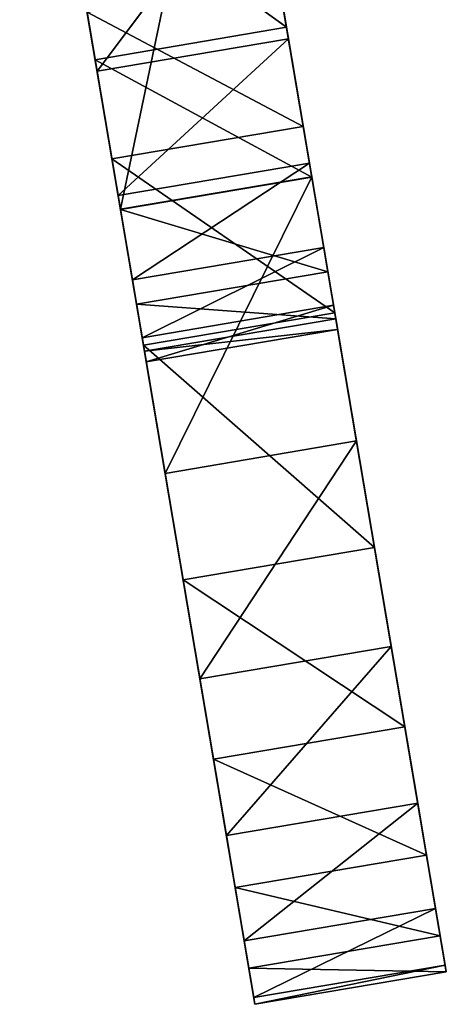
# Model space of a CAD drawing. Extents: x 47 to 276, y 1497 to 1772.
# Tile 29 of 61: x 170 to 184, y 1544 to 1576. Entities that reach past the tile are written whole.
import ezdxf

# ---------------------------------------------------------------- set-up
doc = ezdxf.new("R2010")
doc.units = 0
doc.header["$LTSCALE"] = 25.4
doc.layers.get('0').update_dxf_attribs({"color": 13, "linetype": 'CONTINUOUS'})

# ---------------------------------------------------------------- blocks, each defined once
blk = doc.blocks.new('IKA-A-4171_STL')
at = {"color": 33}
for p, q in [((173.013, 1527.871, 73.821), (172.214, 1534.909, 78.547)), ((172.214, 1534.909, 78.547), (179.176, 1527.871, 74.863)), ((172.214, 1534.909, 78.547), (179.176, 1527.871, 74.863)), ((173.013, 1527.871, 73.821), (172.214, 1534.909, 78.547)), ((178.376, 1534.909, 79.589), (179.176, 1527.871, 74.863)), ((178.376, 1534.909, 79.589), (179.176, 1527.871, 74.863)), ((171.844, 1534.734, 80.732), (173.013, 1527.871, 73.821)), ((171.844, 1534.734, 80.732), (173.013, 1527.871, 73.821)), ((178.006, 1534.734, 81.775), (179.176, 1527.871, 74.863)), ((178.006, 1534.734, 81.775), (179.176, 1527.871, 74.863)), ((171.844, 1526.334, 80.732), (173.013, 1527.871, 73.821)), ((171.844, 1526.334, 80.732), (173.013, 1527.871, 73.821)), ((174.029, 1515.582, 67.818), (173.013, 1527.871, 73.821)), ((173.013, 1527.871, 73.821), (180.191, 1515.582, 68.861)), ((173.013, 1527.871, 73.821), (180.191, 1515.582, 68.861)), ((173.013, 1527.871, 73.821), (179.176, 1527.871, 74.863)), ((173.013, 1527.871, 73.821), (179.176, 1527.871, 74.863)), ((174.029, 1515.582, 67.818), (173.013, 1527.871, 73.821)), ((178.006, 1526.334, 81.775), (179.176, 1527.871, 74.863)), ((178.006, 1526.334, 81.775), (179.176, 1527.871, 74.863)), ((179.176, 1527.871, 74.863), (180.191, 1515.582, 68.861)), ((179.176, 1527.871, 74.863), (180.191, 1515.582, 68.861)), ((174.029, 1515.582, 67.818), (171.844, 1526.334, 80.732)), ((174.029, 1515.582, 67.818), (171.844, 1526.334, 80.732)), ((178.006, 1526.334, 81.775), (180.191, 1515.582, 68.861)), ((178.006, 1526.334, 81.775), (180.191, 1515.582, 68.861)), ((180.191, 1515.582, 68.861), (176.291, 1521.252, 91.91)), ((180.191, 1515.582, 68.861), (176.291, 1521.252, 91.91)), ((174.029, 1515.582, 67.818), (171.545, 1505.055, 82.496)), ((174.029, 1515.582, 67.818), (171.545, 1505.055, 82.496)), ((174.029, 1515.582, 67.818), (172.536, 1491.113, 76.644)), ((174.029, 1515.582, 67.818), (172.536, 1491.113, 76.644)), ((175.306, 1496.084, 60.268), (174.029, 1515.582, 67.818)), ((174.029, 1515.582, 67.818), (181.469, 1496.084, 61.311)), ((174.029, 1515.582, 67.818), (181.469, 1496.084, 61.311)), ((174.029, 1515.582, 67.818), (180.191, 1515.582, 68.861)), ((174.029, 1515.582, 67.818), (180.191, 1515.582, 68.861)), ((175.306, 1496.084, 60.268), (174.029, 1515.582, 67.818)), ((180.191, 1515.582, 68.861), (177.708, 1505.055, 83.538)), ((180.191, 1515.582, 68.861), (177.708, 1505.055, 83.538)), ((180.191, 1515.582, 68.861), (181.469, 1496.084, 61.311)), ((180.191, 1515.582, 68.861), (181.469, 1496.084, 61.311)), ((171.545, 1505.055, 82.496), (172.536, 1491.113, 76.644)), ((171.545, 1505.055, 82.496), (172.536, 1491.113, 76.644)), ((172.536, 1491.113, 76.644), (177.708, 1505.055, 83.538)), ((172.536, 1491.113, 76.644), (177.708, 1505.055, 83.538)), ((178.698, 1491.113, 77.687), (177.708, 1505.055, 83.538)), ((181.469, 1496.084, 61.311), (177.708, 1505.055, 83.538)), ((178.698, 1491.113, 77.687), (177.708, 1505.055, 83.538)), ((181.469, 1496.084, 61.311), (177.708, 1505.055, 83.538)), ((175.306, 1496.084, 60.268), (172.536, 1491.113, 76.644)), ((175.306, 1496.084, 60.268), (172.536, 1491.113, 76.644)), ((175.306, 1496.084, 60.268), (173.213, 1478.098, 72.642)), ((175.306, 1496.084, 60.268), (173.213, 1478.098, 72.642)), ((176.284, 1477.667, 54.492), (175.306, 1496.084, 60.268)), ((175.306, 1496.084, 60.268), (182.446, 1477.667, 55.534)), ((175.306, 1496.084, 60.268), (182.446, 1477.667, 55.534)), ((175.306, 1496.084, 60.268), (181.469, 1496.084, 61.311)), ((175.306, 1496.084, 60.268), (181.469, 1496.084, 61.311)), ((176.284, 1477.667, 54.492), (175.306, 1496.084, 60.268)), ((181.469, 1496.084, 61.311), (178.698, 1491.113, 77.687)), ((181.469, 1496.084, 61.311), (178.698, 1491.113, 77.687)), ((181.469, 1496.084, 61.311), (182.446, 1477.667, 55.534)), ((181.469, 1496.084, 61.311), (182.446, 1477.667, 55.534)), ((172.536, 1491.113, 76.644), (178.698, 1491.113, 77.687)), ((172.536, 1491.113, 76.644), (178.698, 1491.113, 77.687)), ((172.536, 1491.113, 76.644), (173.213, 1478.098, 72.642)), ((172.536, 1491.113, 76.644), (173.213, 1478.098, 72.642)), ((173.213, 1478.098, 72.642), (178.698, 1491.113, 77.687)), ((173.213, 1478.098, 72.642), (178.698, 1491.113, 77.687)), ((179.375, 1478.098, 73.685), (178.698, 1491.113, 77.687)), ((182.446, 1477.667, 55.534), (178.698, 1491.113, 77.687)), ((179.375, 1478.098, 73.685), (178.698, 1491.113, 77.687)), ((182.446, 1477.667, 55.534), (178.698, 1491.113, 77.687)), ((173.213, 1478.098, 72.642), (179.375, 1478.098, 73.685)), ((173.213, 1478.098, 72.642), (179.375, 1478.098, 73.685)), ((173.213, 1478.098, 72.642), (173.672, 1464.589, 69.926)), ((176.284, 1477.667, 54.492), (173.213, 1478.098, 72.642)), ((176.284, 1477.667, 54.492), (173.213, 1478.098, 72.642)), ((173.213, 1478.098, 72.642), (173.672, 1464.589, 69.926)), ((173.672, 1464.589, 69.926), (179.375, 1478.098, 73.685)), ((173.672, 1464.589, 69.926), (179.375, 1478.098, 73.685)), ((179.835, 1464.589, 70.969), (179.375, 1478.098, 73.685)), ((183.145, 1460.626, 51.404), (179.375, 1478.098, 73.685)), ((179.835, 1464.589, 70.969), (179.375, 1478.098, 73.685)), ((183.145, 1460.626, 51.404), (179.375, 1478.098, 73.685)), ((182.446, 1477.667, 55.534), (179.375, 1478.098, 73.685)), ((182.446, 1477.667, 55.534), (179.375, 1478.098, 73.685)), ((176.284, 1477.667, 54.492), (173.672, 1464.589, 69.926)), ((176.284, 1477.667, 54.492), (173.672, 1464.589, 69.926)), ((176.983, 1460.626, 50.361), (176.284, 1477.667, 54.492)), ((176.284, 1477.667, 54.492), (183.145, 1460.626, 51.404)), ((176.284, 1477.667, 54.492), (183.145, 1460.626, 51.404)), ((176.284, 1477.667, 54.492), (182.446, 1477.667, 55.534)), ((176.284, 1477.667, 54.492), (182.446, 1477.667, 55.534)), ((176.983, 1460.626, 50.361), (176.284, 1477.667, 54.492)), ((182.446, 1477.667, 55.534), (183.145, 1460.626, 51.404)), ((182.446, 1477.667, 55.534), (183.145, 1460.626, 51.404)), ((173.672, 1464.589, 69.926), (179.835, 1464.589, 70.969)), ((173.672, 1464.589, 69.926), (179.835, 1464.589, 70.969)), ((173.672, 1464.589, 69.926), (173.988, 1448.106, 68.062)), ((176.983, 1460.626, 50.361), (173.672, 1464.589, 69.926)), ((176.983, 1460.626, 50.361), (173.672, 1464.589, 69.926)), ((173.672, 1464.589, 69.926), (173.988, 1448.106, 68.062)), ((173.988, 1448.106, 68.062), (179.835, 1464.589, 70.969)), ((173.988, 1448.106, 68.062), (179.835, 1464.589, 70.969)), ((180.15, 1448.106, 69.105), (179.835, 1464.589, 70.969)), ((183.585, 1444.765, 48.804), (179.835, 1464.589, 70.969)), ((180.15, 1448.106, 69.105), (179.835, 1464.589, 70.969)), ((183.585, 1444.765, 48.804), (179.835, 1464.589, 70.969)), ((183.145, 1460.626, 51.404), (179.835, 1464.589, 70.969)), ((183.145, 1460.626, 51.404), (179.835, 1464.589, 70.969)), ((176.983, 1460.626, 50.361), (173.988, 1448.106, 68.062)), ((176.983, 1460.626, 50.361), (173.988, 1448.106, 68.062)), ((177.423, 1444.765, 47.761), (176.983, 1460.626, 50.361)), ((176.983, 1460.626, 50.361), (183.585, 1444.765, 48.804)), ((176.983, 1460.626, 50.361), (183.585, 1444.765, 48.804)), ((176.983, 1460.626, 50.361), (183.145, 1460.626, 51.404)), ((176.983, 1460.626, 50.361), (183.145, 1460.626, 51.404)), ((177.423, 1444.765, 47.761), (176.983, 1460.626, 50.361)), ((183.145, 1460.626, 51.404), (183.585, 1444.765, 48.804)), ((183.145, 1460.626, 51.404), (183.585, 1444.765, 48.804)), ((173.988, 1448.106, 68.062), (180.15, 1448.106, 69.105)), ((173.988, 1448.106, 68.062), (180.15, 1448.106, 69.105)), ((173.988, 1448.106, 68.062), (174.119, 1430.684, 67.288)), ((177.423, 1444.765, 47.761), (173.988, 1448.106, 68.062)), ((177.423, 1444.765, 47.761), (173.988, 1448.106, 68.062)), ((173.988, 1448.106, 68.062), (174.119, 1430.684, 67.288)), ((174.119, 1430.684, 67.288), (180.15, 1448.106, 69.105)), ((174.119, 1430.684, 67.288), (180.15, 1448.106, 69.105)), ((180.281, 1430.684, 68.33), (180.15, 1448.106, 69.105)), ((183.781, 1429.873, 47.645), (180.15, 1448.106, 69.105)), ((180.281, 1430.684, 68.33), (180.15, 1448.106, 69.105)), ((183.781, 1429.873, 47.645), (180.15, 1448.106, 69.105)), ((183.585, 1444.765, 48.804), (180.15, 1448.106, 69.105)), ((183.585, 1444.765, 48.804), (180.15, 1448.106, 69.105)), ((177.423, 1444.765, 47.761), (174.119, 1430.684, 67.288)), ((177.423, 1444.765, 47.761), (174.119, 1430.684, 67.288)), ((177.619, 1429.873, 46.603), (177.423, 1444.765, 47.761)), ((177.423, 1444.765, 47.761), (183.781, 1429.873, 47.645)), ((177.423, 1444.765, 47.761), (183.781, 1429.873, 47.645)), ((177.423, 1444.765, 47.761), (183.585, 1444.765, 48.804)), ((177.423, 1444.765, 47.761), (183.585, 1444.765, 48.804)), ((177.619, 1429.873, 46.603), (177.423, 1444.765, 47.761)), ((183.585, 1444.765, 48.804), (183.781, 1429.873, 47.645)), ((183.585, 1444.765, 48.804), (183.781, 1429.873, 47.645)), ((174.119, 1430.684, 67.288), (174.062, 1414.335, 67.625)), ((174.062, 1414.335, 67.625), (180.281, 1430.684, 68.33)), ((174.062, 1414.335, 67.625), (180.281, 1430.684, 68.33)), ((174.119, 1430.684, 67.288), (174.062, 1414.335, 67.625)), ((174.119, 1430.684, 67.288), (180.281, 1430.684, 68.33)), ((174.119, 1430.684, 67.288), (180.281, 1430.684, 68.33)), ((177.619, 1429.873, 46.603), (174.119, 1430.684, 67.288)), ((177.619, 1429.873, 46.603), (174.119, 1430.684, 67.288)), ((180.224, 1414.335, 68.667), (180.281, 1430.684, 68.33)), ((180.224, 1414.335, 68.667), (180.281, 1430.684, 68.33)), ((183.744, 1415.693, 47.863), (180.281, 1430.684, 68.33)), ((183.744, 1415.693, 47.863), (180.281, 1430.684, 68.33)), ((183.781, 1429.873, 47.645), (180.281, 1430.684, 68.33)), ((183.781, 1429.873, 47.645), (180.281, 1430.684, 68.33)), ((177.619, 1429.873, 46.603), (174.062, 1414.335, 67.625)), ((177.619, 1429.873, 46.603), (174.062, 1414.335, 67.625)), ((177.582, 1415.693, 46.82), (177.619, 1429.873, 46.603)), ((177.582, 1415.693, 46.82), (177.619, 1429.873, 46.603)), ((177.619, 1429.873, 46.603), (183.744, 1415.693, 47.863)), ((177.619, 1429.873, 46.603), (183.744, 1415.693, 47.863)), ((177.619, 1429.873, 46.603), (183.781, 1429.873, 47.645)), ((177.619, 1429.873, 46.603), (183.781, 1429.873, 47.645)), ((183.781, 1429.873, 47.645), (183.744, 1415.693, 47.863)), ((183.781, 1429.873, 47.645), (183.744, 1415.693, 47.863)), ((177.582, 1415.693, 46.82), (173.805, 1398.213, 69.14)), ((177.582, 1415.693, 46.82), (173.805, 1398.213, 69.14)), ((177.582, 1415.693, 46.82), (174.062, 1414.335, 67.625)), ((177.582, 1415.693, 46.82), (174.062, 1414.335, 67.625)), ((177.274, 1400.488, 48.642), (177.582, 1415.693, 46.82)), ((177.274, 1400.488, 48.642), (177.582, 1415.693, 46.82)), ((177.582, 1415.693, 46.82), (183.436, 1400.488, 49.685)), ((177.582, 1415.693, 46.82), (183.436, 1400.488, 49.685)), ((177.582, 1415.693, 46.82), (183.744, 1415.693, 47.863)), ((177.582, 1415.693, 46.82), (183.744, 1415.693, 47.863)), ((183.744, 1415.693, 47.863), (180.224, 1414.335, 68.667)), ((183.744, 1415.693, 47.863), (180.224, 1414.335, 68.667)), ((183.744, 1415.693, 47.863), (183.436, 1400.488, 49.685)), ((183.744, 1415.693, 47.863), (183.436, 1400.488, 49.685)), ((174.062, 1414.335, 67.625), (173.805, 1398.213, 69.14)), ((173.805, 1398.213, 69.14), (180.224, 1414.335, 68.667)), ((173.805, 1398.213, 69.14), (180.224, 1414.335, 68.667)), ((174.062, 1414.335, 67.625), (173.805, 1398.213, 69.14)), ((174.062, 1414.335, 67.625), (180.224, 1414.335, 68.667)), ((174.062, 1414.335, 67.625), (180.224, 1414.335, 68.667)), ((179.968, 1398.213, 70.183), (180.224, 1414.335, 68.667)), ((179.968, 1398.213, 70.183), (180.224, 1414.335, 68.667)), ((183.436, 1400.488, 49.685), (180.224, 1414.335, 68.667)), ((183.436, 1400.488, 49.685), (180.224, 1414.335, 68.667)), ((177.274, 1400.488, 48.642), (173.805, 1398.213, 69.14)), ((177.274, 1400.488, 48.642), (173.805, 1398.213, 69.14)), ((176.7, 1385.927, 52.034), (177.274, 1400.488, 48.642)), ((176.7, 1385.927, 52.034), (177.274, 1400.488, 48.642)), ((177.274, 1400.488, 48.642), (182.862, 1385.927, 53.076)), ((177.274, 1400.488, 48.642), (182.862, 1385.927, 53.076)), ((177.274, 1400.488, 48.642), (183.436, 1400.488, 49.685)), ((177.274, 1400.488, 48.642), (183.436, 1400.488, 49.685)), ((183.436, 1400.488, 49.685), (179.968, 1398.213, 70.183)), ((183.436, 1400.488, 49.685), (179.968, 1398.213, 70.183)), ((183.436, 1400.488, 49.685), (182.862, 1385.927, 53.076)), ((183.436, 1400.488, 49.685), (182.862, 1385.927, 53.076)), ((173.805, 1398.213, 69.14), (173.29, 1381.135, 72.185)), ((173.29, 1381.135, 72.185), (179.968, 1398.213, 70.183)), ((173.29, 1381.135, 72.185), (179.968, 1398.213, 70.183)), ((173.805, 1398.213, 69.14), (173.29, 1381.135, 72.185)), ((173.805, 1398.213, 69.14), (179.968, 1398.213, 70.183)), ((173.805, 1398.213, 69.14), (179.968, 1398.213, 70.183)), ((173.805, 1398.213, 69.14), (176.7, 1385.927, 52.034)), ((173.805, 1398.213, 69.14), (176.7, 1385.927, 52.034)), ((179.452, 1381.135, 73.228), (179.968, 1398.213, 70.183)), ((179.452, 1381.135, 73.228), (179.968, 1398.213, 70.183)), ((182.862, 1385.927, 53.076), (179.968, 1398.213, 70.183)), ((182.862, 1385.927, 53.076), (179.968, 1398.213, 70.183)), ((176.7, 1385.927, 52.034), (173.29, 1381.135, 72.185)), ((176.7, 1385.927, 52.034), (173.29, 1381.135, 72.185)), ((175.846, 1371.319, 57.081), (176.7, 1385.927, 52.034)), ((175.846, 1371.319, 57.081), (176.7, 1385.927, 52.034)), ((176.7, 1385.927, 52.034), (182.008, 1371.319, 58.123)), ((176.7, 1385.927, 52.034), (182.008, 1371.319, 58.123)), ((176.7, 1385.927, 52.034), (182.862, 1385.927, 53.076)), ((176.7, 1385.927, 52.034), (182.862, 1385.927, 53.076)), ((182.862, 1385.927, 53.076), (179.452, 1381.135, 73.228)), ((182.862, 1385.927, 53.076), (179.452, 1381.135, 73.228)), ((182.862, 1385.927, 53.076), (182.008, 1371.319, 58.123)), ((182.862, 1385.927, 53.076), (182.008, 1371.319, 58.123)), ((173.29, 1381.135, 72.185), (172.473, 1363.272, 77.012)), ((172.473, 1363.272, 77.012), (179.452, 1381.135, 73.228)), ((172.473, 1363.272, 77.012), (179.452, 1381.135, 73.228)), ((173.29, 1381.135, 72.185), (172.473, 1363.272, 77.012)), ((173.29, 1381.135, 72.185), (179.452, 1381.135, 73.228)), ((173.29, 1381.135, 72.185), (179.452, 1381.135, 73.228)), ((175.846, 1371.319, 57.081), (173.29, 1381.135, 72.185)), ((175.846, 1371.319, 57.081), (173.29, 1381.135, 72.185)), ((178.636, 1363.272, 78.055), (179.452, 1381.135, 73.228)), ((178.636, 1363.272, 78.055), (179.452, 1381.135, 73.228)), ((180.889, 1356.653, 64.738), (179.452, 1381.135, 73.228)), ((182.008, 1371.319, 58.123), (179.452, 1381.135, 73.228)), ((180.889, 1356.653, 64.738), (179.452, 1381.135, 73.228)), ((182.008, 1371.319, 58.123), (179.452, 1381.135, 73.228)), ((175.846, 1371.319, 57.081), (172.473, 1363.272, 77.012)), ((175.846, 1371.319, 57.081), (172.473, 1363.272, 77.012)), ((174.727, 1356.653, 63.695), (175.846, 1371.319, 57.081)), ((174.727, 1356.653, 63.695), (175.846, 1371.319, 57.081)), ((175.846, 1371.319, 57.081), (180.889, 1356.653, 64.738)), ((175.846, 1371.319, 57.081), (180.889, 1356.653, 64.738)), ((175.846, 1371.319, 57.081), (182.008, 1371.319, 58.123)), ((175.846, 1371.319, 57.081), (182.008, 1371.319, 58.123)), ((182.008, 1371.319, 58.123), (180.889, 1356.653, 64.738)), ((182.008, 1371.319, 58.123), (180.889, 1356.653, 64.738)), ((172.473, 1363.272, 77.012), (171.413, 1345.872, 83.277)), ((171.413, 1345.872, 83.277), (178.636, 1363.272, 78.055)), ((171.413, 1345.872, 83.277), (178.636, 1363.272, 78.055)), ((172.473, 1363.272, 77.012), (171.413, 1345.872, 83.277)), ((172.473, 1363.272, 77.012), (178.636, 1363.272, 78.055)), ((172.473, 1363.272, 77.012), (178.636, 1363.272, 78.055)), ((174.727, 1356.653, 63.695), (172.473, 1363.272, 77.012)), ((174.727, 1356.653, 63.695), (172.473, 1363.272, 77.012)), ((177.575, 1345.872, 84.32), (178.636, 1363.272, 78.055)), ((177.575, 1345.872, 84.32), (178.636, 1363.272, 78.055)), ((179.45, 1340.868, 73.241), (178.636, 1363.272, 78.055)), ((179.45, 1340.868, 73.241), (178.636, 1363.272, 78.055)), ((180.889, 1356.653, 64.738), (178.636, 1363.272, 78.055)), ((180.889, 1356.653, 64.738), (178.636, 1363.272, 78.055)), ((174.727, 1356.653, 63.695), (171.413, 1345.872, 83.277)), ((174.727, 1356.653, 63.695), (171.413, 1345.872, 83.277)), ((173.288, 1340.868, 72.199), (174.727, 1356.653, 63.695)), ((173.288, 1340.868, 72.199), (174.727, 1356.653, 63.695)), ((174.727, 1356.653, 63.695), (179.45, 1340.868, 73.241)), ((174.727, 1356.653, 63.695), (179.45, 1340.868, 73.241)), ((174.727, 1356.653, 63.695), (180.889, 1356.653, 64.738)), ((174.727, 1356.653, 63.695), (180.889, 1356.653, 64.738)), ((180.889, 1356.653, 64.738), (179.45, 1340.868, 73.241)), ((180.889, 1356.653, 64.738), (179.45, 1340.868, 73.241)), ((173.288, 1340.868, 72.199), (171.413, 1345.872, 83.277)), ((173.288, 1340.868, 72.199), (171.413, 1345.872, 83.277)), ((179.45, 1340.868, 73.241), (177.575, 1345.872, 84.32)), ((179.45, 1340.868, 73.241), (177.575, 1345.872, 84.32)), ((173.288, 1340.868, 72.199), (170.043, 1327.638, 91.372)), ((173.288, 1340.868, 72.199), (170.043, 1327.638, 91.372)), ((170.631, 1314.11, 87.896), (173.288, 1340.868, 72.199)), ((170.631, 1314.11, 87.896), (173.288, 1340.868, 72.199)), ((173.288, 1340.868, 72.199), (176.794, 1314.11, 88.939)), ((173.288, 1340.868, 72.199), (176.794, 1314.11, 88.939)), ((173.288, 1340.868, 72.199), (179.45, 1340.868, 73.241)), ((173.288, 1340.868, 72.199), (179.45, 1340.868, 73.241)), ((179.45, 1340.868, 73.241), (176.794, 1314.11, 88.939)), ((179.45, 1340.868, 73.241), (176.794, 1314.11, 88.939))]:
    blk.add_line(p, q, dxfattribs=at)
mesh = blk.add_polyface(dxfattribs=at)
corners = [(172.214, 1534.909, 78.547), (173.013, 1527.871, 73.821), (171.844, 1534.734, 80.732)]
mesh.append_faces([[corners[k] for k in face] for face in [(0, 1, 2)]], dxfattribs={"color": 33})
mesh = blk.add_polyface(dxfattribs=at)
corners = [(179.176, 1527.871, 74.863), (173.013, 1527.871, 73.821), (172.214, 1534.909, 78.547)]
mesh.append_faces([[corners[k] for k in face] for face in [(0, 1, 2)]], dxfattribs={"color": 33})
mesh = blk.add_polyface(dxfattribs=at)
corners = [(179.176, 1527.871, 74.863), (172.214, 1534.909, 78.547), (178.376, 1534.909, 79.589)]
mesh.append_faces([[corners[k] for k in face] for face in [(0, 1, 2)]], dxfattribs={"color": 33})
mesh = blk.add_polyface(dxfattribs=at)
corners = [(178.376, 1534.909, 79.589), (178.006, 1534.734, 81.775), (179.176, 1527.871, 74.863)]
mesh.append_faces([[corners[k] for k in face] for face in [(0, 1, 2)]], dxfattribs={"color": 33})
mesh = blk.add_polyface(dxfattribs=at)
corners = [(171.844, 1534.734, 80.732), (173.013, 1527.871, 73.821), (171.844, 1526.334, 80.732)]
mesh.append_faces([[corners[k] for k in face] for face in [(0, 1, 2)]], dxfattribs={"color": 33})
mesh = blk.add_polyface(dxfattribs=at)
corners = [(178.006, 1534.734, 81.775), (178.006, 1526.334, 81.775), (179.176, 1527.871, 74.863)]
mesh.append_faces([[corners[k] for k in face] for face in [(0, 1, 2)]], dxfattribs={"color": 33})
mesh = blk.add_polyface(dxfattribs=at)
corners = [(173.013, 1527.871, 73.821), (174.029, 1515.582, 67.818), (171.844, 1526.334, 80.732)]
mesh.append_faces([[corners[k] for k in face] for face in [(0, 1, 2)]], dxfattribs={"color": 33})
mesh = blk.add_polyface(dxfattribs=at)
corners = [(180.191, 1515.582, 68.861), (174.029, 1515.582, 67.818), (173.013, 1527.871, 73.821)]
mesh.append_faces([[corners[k] for k in face] for face in [(0, 1, 2)]], dxfattribs={"color": 33})
mesh = blk.add_polyface(dxfattribs=at)
corners = [(180.191, 1515.582, 68.861), (173.013, 1527.871, 73.821), (179.176, 1527.871, 74.863)]
mesh.append_faces([[corners[k] for k in face] for face in [(0, 1, 2)]], dxfattribs={"color": 33})
mesh = blk.add_polyface(dxfattribs=at)
corners = [(179.176, 1527.871, 74.863), (178.006, 1526.334, 81.775), (180.191, 1515.582, 68.861)]
mesh.append_faces([[corners[k] for k in face] for face in [(0, 1, 2)]], dxfattribs={"color": 33})
mesh = blk.add_polyface(dxfattribs=at)
corners = [(171.844, 1526.334, 80.732), (174.029, 1515.582, 67.818), (171.545, 1505.055, 82.496)]
mesh.append_faces([[corners[k] for k in face] for face in [(0, 1, 2)]], dxfattribs={"color": 33})
mesh = blk.add_polyface(dxfattribs=at)
corners = [(178.006, 1526.334, 81.775), (176.291, 1521.252, 91.91), (180.191, 1515.582, 68.861)]
mesh.append_faces([[corners[k] for k in face] for face in [(0, 1, 2)]], dxfattribs={"color": 33})
mesh = blk.add_polyface(dxfattribs=at)
corners = [(176.291, 1521.252, 91.91), (177.708, 1505.055, 83.538), (180.191, 1515.582, 68.861)]
mesh.append_faces([[corners[k] for k in face] for face in [(0, 1, 2)]], dxfattribs={"color": 33})
mesh = blk.add_polyface(dxfattribs=at)
corners = [(174.029, 1515.582, 67.818), (172.536, 1491.113, 76.644), (171.545, 1505.055, 82.496)]
mesh.append_faces([[corners[k] for k in face] for face in [(0, 1, 2)]], dxfattribs={"color": 33})
mesh = blk.add_polyface(dxfattribs=at)
corners = [(174.029, 1515.582, 67.818), (175.306, 1496.084, 60.268), (172.536, 1491.113, 76.644)]
mesh.append_faces([[corners[k] for k in face] for face in [(0, 1, 2)]], dxfattribs={"color": 33})
mesh = blk.add_polyface(dxfattribs=at)
corners = [(181.469, 1496.084, 61.311), (175.306, 1496.084, 60.268), (174.029, 1515.582, 67.818)]
mesh.append_faces([[corners[k] for k in face] for face in [(0, 1, 2)]], dxfattribs={"color": 33})
mesh = blk.add_polyface(dxfattribs=at)
corners = [(181.469, 1496.084, 61.311), (174.029, 1515.582, 67.818), (180.191, 1515.582, 68.861)]
mesh.append_faces([[corners[k] for k in face] for face in [(0, 1, 2)]], dxfattribs={"color": 33})
mesh = blk.add_polyface(dxfattribs=at)
corners = [(180.191, 1515.582, 68.861), (177.708, 1505.055, 83.538), (181.469, 1496.084, 61.311)]
mesh.append_faces([[corners[k] for k in face] for face in [(0, 1, 2)]], dxfattribs={"color": 33})
mesh = blk.add_polyface(dxfattribs=at)
corners = [(177.708, 1505.055, 83.538), (171.545, 1505.055, 82.496), (172.536, 1491.113, 76.644)]
mesh.append_faces([[corners[k] for k in face] for face in [(0, 1, 2)]], dxfattribs={"color": 33})
mesh = blk.add_polyface(dxfattribs=at)
corners = [(178.698, 1491.113, 77.687), (177.708, 1505.055, 83.538), (172.536, 1491.113, 76.644)]
mesh.append_faces([[corners[k] for k in face] for face in [(0, 1, 2)]], dxfattribs={"color": 33})
mesh = blk.add_polyface(dxfattribs=at)
corners = [(177.708, 1505.055, 83.538), (178.698, 1491.113, 77.687), (181.469, 1496.084, 61.311)]
mesh.append_faces([[corners[k] for k in face] for face in [(0, 1, 2)]], dxfattribs={"color": 33})
mesh = blk.add_polyface(dxfattribs=at)
corners = [(175.306, 1496.084, 60.268), (173.213, 1478.098, 72.642), (172.536, 1491.113, 76.644)]
mesh.append_faces([[corners[k] for k in face] for face in [(0, 1, 2)]], dxfattribs={"color": 33})
mesh = blk.add_polyface(dxfattribs=at)
corners = [(175.306, 1496.084, 60.268), (176.284, 1477.667, 54.492), (173.213, 1478.098, 72.642)]
mesh.append_faces([[corners[k] for k in face] for face in [(0, 1, 2)]], dxfattribs={"color": 33})
mesh = blk.add_polyface(dxfattribs=at)
corners = [(182.446, 1477.667, 55.534), (176.284, 1477.667, 54.492), (175.306, 1496.084, 60.268)]
mesh.append_faces([[corners[k] for k in face] for face in [(0, 1, 2)]], dxfattribs={"color": 33})
mesh = blk.add_polyface(dxfattribs=at)
corners = [(182.446, 1477.667, 55.534), (175.306, 1496.084, 60.268), (181.469, 1496.084, 61.311)]
mesh.append_faces([[corners[k] for k in face] for face in [(0, 1, 2)]], dxfattribs={"color": 33})
mesh = blk.add_polyface(dxfattribs=at)
corners = [(181.469, 1496.084, 61.311), (178.698, 1491.113, 77.687), (182.446, 1477.667, 55.534)]
mesh.append_faces([[corners[k] for k in face] for face in [(0, 1, 2)]], dxfattribs={"color": 33})
mesh = blk.add_polyface(dxfattribs=at)
corners = [(178.698, 1491.113, 77.687), (172.536, 1491.113, 76.644), (173.213, 1478.098, 72.642)]
mesh.append_faces([[corners[k] for k in face] for face in [(0, 1, 2)]], dxfattribs={"color": 33})
mesh = blk.add_polyface(dxfattribs=at)
corners = [(179.375, 1478.098, 73.685), (178.698, 1491.113, 77.687), (173.213, 1478.098, 72.642)]
mesh.append_faces([[corners[k] for k in face] for face in [(0, 1, 2)]], dxfattribs={"color": 33})
mesh = blk.add_polyface(dxfattribs=at)
corners = [(178.698, 1491.113, 77.687), (179.375, 1478.098, 73.685), (182.446, 1477.667, 55.534)]
mesh.append_faces([[corners[k] for k in face] for face in [(0, 1, 2)]], dxfattribs={"color": 33})
mesh = blk.add_polyface(dxfattribs=at)
corners = [(179.375, 1478.098, 73.685), (173.213, 1478.098, 72.642), (173.672, 1464.589, 69.926)]
mesh.append_faces([[corners[k] for k in face] for face in [(0, 1, 2)]], dxfattribs={"color": 33})
mesh = blk.add_polyface(dxfattribs=at)
corners = [(173.213, 1478.098, 72.642), (176.284, 1477.667, 54.492), (173.672, 1464.589, 69.926)]
mesh.append_faces([[corners[k] for k in face] for face in [(0, 1, 2)]], dxfattribs={"color": 33})
mesh = blk.add_polyface(dxfattribs=at)
corners = [(179.835, 1464.589, 70.969), (179.375, 1478.098, 73.685), (173.672, 1464.589, 69.926)]
mesh.append_faces([[corners[k] for k in face] for face in [(0, 1, 2)]], dxfattribs={"color": 33})
mesh = blk.add_polyface(dxfattribs=at)
corners = [(179.375, 1478.098, 73.685), (179.835, 1464.589, 70.969), (183.145, 1460.626, 51.404)]
mesh.append_faces([[corners[k] for k in face] for face in [(0, 1, 2)]], dxfattribs={"color": 33})
mesh = blk.add_polyface(dxfattribs=at)
corners = [(179.375, 1478.098, 73.685), (183.145, 1460.626, 51.404), (182.446, 1477.667, 55.534)]
mesh.append_faces([[corners[k] for k in face] for face in [(0, 1, 2)]], dxfattribs={"color": 33})
mesh = blk.add_polyface(dxfattribs=at)
corners = [(176.284, 1477.667, 54.492), (176.983, 1460.626, 50.361), (173.672, 1464.589, 69.926)]
mesh.append_faces([[corners[k] for k in face] for face in [(0, 1, 2)]], dxfattribs={"color": 33})
mesh = blk.add_polyface(dxfattribs=at)
corners = [(183.145, 1460.626, 51.404), (176.983, 1460.626, 50.361), (176.284, 1477.667, 54.492)]
mesh.append_faces([[corners[k] for k in face] for face in [(0, 1, 2)]], dxfattribs={"color": 33})
mesh = blk.add_polyface(dxfattribs=at)
corners = [(183.145, 1460.626, 51.404), (176.284, 1477.667, 54.492), (182.446, 1477.667, 55.534)]
mesh.append_faces([[corners[k] for k in face] for face in [(0, 1, 2)]], dxfattribs={"color": 33})
mesh = blk.add_polyface(dxfattribs=at)
corners = [(179.835, 1464.589, 70.969), (173.672, 1464.589, 69.926), (173.988, 1448.106, 68.062)]
mesh.append_faces([[corners[k] for k in face] for face in [(0, 1, 2)]], dxfattribs={"color": 33})
mesh = blk.add_polyface(dxfattribs=at)
corners = [(173.672, 1464.589, 69.926), (176.983, 1460.626, 50.361), (173.988, 1448.106, 68.062)]
mesh.append_faces([[corners[k] for k in face] for face in [(0, 1, 2)]], dxfattribs={"color": 33})
mesh = blk.add_polyface(dxfattribs=at)
corners = [(180.15, 1448.106, 69.105), (179.835, 1464.589, 70.969), (173.988, 1448.106, 68.062)]
mesh.append_faces([[corners[k] for k in face] for face in [(0, 1, 2)]], dxfattribs={"color": 33})
mesh = blk.add_polyface(dxfattribs=at)
corners = [(179.835, 1464.589, 70.969), (180.15, 1448.106, 69.105), (183.585, 1444.765, 48.804)]
mesh.append_faces([[corners[k] for k in face] for face in [(0, 1, 2)]], dxfattribs={"color": 33})
mesh = blk.add_polyface(dxfattribs=at)
corners = [(179.835, 1464.589, 70.969), (183.585, 1444.765, 48.804), (183.145, 1460.626, 51.404)]
mesh.append_faces([[corners[k] for k in face] for face in [(0, 1, 2)]], dxfattribs={"color": 33})
mesh = blk.add_polyface(dxfattribs=at)
corners = [(176.983, 1460.626, 50.361), (177.423, 1444.765, 47.761), (173.988, 1448.106, 68.062)]
mesh.append_faces([[corners[k] for k in face] for face in [(0, 1, 2)]], dxfattribs={"color": 33})
mesh = blk.add_polyface(dxfattribs=at)
corners = [(183.585, 1444.765, 48.804), (177.423, 1444.765, 47.761), (176.983, 1460.626, 50.361)]
mesh.append_faces([[corners[k] for k in face] for face in [(0, 1, 2)]], dxfattribs={"color": 33})
mesh = blk.add_polyface(dxfattribs=at)
corners = [(183.585, 1444.765, 48.804), (176.983, 1460.626, 50.361), (183.145, 1460.626, 51.404)]
mesh.append_faces([[corners[k] for k in face] for face in [(0, 1, 2)]], dxfattribs={"color": 33})
mesh = blk.add_polyface(dxfattribs=at)
corners = [(180.15, 1448.106, 69.105), (173.988, 1448.106, 68.062), (174.119, 1430.684, 67.288)]
mesh.append_faces([[corners[k] for k in face] for face in [(0, 1, 2)]], dxfattribs={"color": 33})
mesh = blk.add_polyface(dxfattribs=at)
corners = [(173.988, 1448.106, 68.062), (177.423, 1444.765, 47.761), (174.119, 1430.684, 67.288)]
mesh.append_faces([[corners[k] for k in face] for face in [(0, 1, 2)]], dxfattribs={"color": 33})
mesh = blk.add_polyface(dxfattribs=at)
corners = [(180.281, 1430.684, 68.33), (180.15, 1448.106, 69.105), (174.119, 1430.684, 67.288)]
mesh.append_faces([[corners[k] for k in face] for face in [(0, 1, 2)]], dxfattribs={"color": 33})
mesh = blk.add_polyface(dxfattribs=at)
corners = [(180.15, 1448.106, 69.105), (180.281, 1430.684, 68.33), (183.781, 1429.873, 47.645)]
mesh.append_faces([[corners[k] for k in face] for face in [(0, 1, 2)]], dxfattribs={"color": 33})
mesh = blk.add_polyface(dxfattribs=at)
corners = [(180.15, 1448.106, 69.105), (183.781, 1429.873, 47.645), (183.585, 1444.765, 48.804)]
mesh.append_faces([[corners[k] for k in face] for face in [(0, 1, 2)]], dxfattribs={"color": 33})
mesh = blk.add_polyface(dxfattribs=at)
corners = [(177.423, 1444.765, 47.761), (177.619, 1429.873, 46.603), (174.119, 1430.684, 67.288)]
mesh.append_faces([[corners[k] for k in face] for face in [(0, 1, 2)]], dxfattribs={"color": 33})
mesh = blk.add_polyface(dxfattribs=at)
corners = [(183.781, 1429.873, 47.645), (177.619, 1429.873, 46.603), (177.423, 1444.765, 47.761)]
mesh.append_faces([[corners[k] for k in face] for face in [(0, 1, 2)]], dxfattribs={"color": 33})
mesh = blk.add_polyface(dxfattribs=at)
corners = [(183.781, 1429.873, 47.645), (177.423, 1444.765, 47.761), (183.585, 1444.765, 48.804)]
mesh.append_faces([[corners[k] for k in face] for face in [(0, 1, 2)]], dxfattribs={"color": 33})
mesh = blk.add_polyface(dxfattribs=at)
corners = [(180.281, 1430.684, 68.33), (174.119, 1430.684, 67.288), (174.062, 1414.335, 67.625)]
mesh.append_faces([[corners[k] for k in face] for face in [(0, 1, 2)]], dxfattribs={"color": 33})
mesh = blk.add_polyface(dxfattribs=at)
corners = [(180.281, 1430.684, 68.33), (174.062, 1414.335, 67.625), (180.224, 1414.335, 68.667)]
mesh.append_faces([[corners[k] for k in face] for face in [(0, 1, 2)]], dxfattribs={"color": 33})
mesh = blk.add_polyface(dxfattribs=at)
corners = [(174.119, 1430.684, 67.288), (177.619, 1429.873, 46.603), (174.062, 1414.335, 67.625)]
mesh.append_faces([[corners[k] for k in face] for face in [(0, 1, 2)]], dxfattribs={"color": 33})
mesh = blk.add_polyface(dxfattribs=at)
corners = [(180.281, 1430.684, 68.33), (180.224, 1414.335, 68.667), (183.744, 1415.693, 47.863)]
mesh.append_faces([[corners[k] for k in face] for face in [(0, 1, 2)]], dxfattribs={"color": 33})
mesh = blk.add_polyface(dxfattribs=at)
corners = [(180.281, 1430.684, 68.33), (183.744, 1415.693, 47.863), (183.781, 1429.873, 47.645)]
mesh.append_faces([[corners[k] for k in face] for face in [(0, 1, 2)]], dxfattribs={"color": 33})
mesh = blk.add_polyface(dxfattribs=at)
corners = [(177.619, 1429.873, 46.603), (177.582, 1415.693, 46.82), (174.062, 1414.335, 67.625)]
mesh.append_faces([[corners[k] for k in face] for face in [(0, 1, 2)]], dxfattribs={"color": 33})
mesh = blk.add_polyface(dxfattribs=at)
corners = [(183.744, 1415.693, 47.863), (177.582, 1415.693, 46.82), (177.619, 1429.873, 46.603)]
mesh.append_faces([[corners[k] for k in face] for face in [(0, 1, 2)]], dxfattribs={"color": 33})
mesh = blk.add_polyface(dxfattribs=at)
corners = [(183.781, 1429.873, 47.645), (183.744, 1415.693, 47.863), (177.619, 1429.873, 46.603)]
mesh.append_faces([[corners[k] for k in face] for face in [(0, 1, 2)]], dxfattribs={"color": 33})
mesh = blk.add_polyface(dxfattribs=at)
corners = [(177.582, 1415.693, 46.82), (173.805, 1398.213, 69.14), (174.062, 1414.335, 67.625)]
mesh.append_faces([[corners[k] for k in face] for face in [(0, 1, 2)]], dxfattribs={"color": 33})
mesh = blk.add_polyface(dxfattribs=at)
corners = [(177.582, 1415.693, 46.82), (177.274, 1400.488, 48.642), (173.805, 1398.213, 69.14)]
mesh.append_faces([[corners[k] for k in face] for face in [(0, 1, 2)]], dxfattribs={"color": 33})
mesh = blk.add_polyface(dxfattribs=at)
corners = [(183.436, 1400.488, 49.685), (177.274, 1400.488, 48.642), (177.582, 1415.693, 46.82)]
mesh.append_faces([[corners[k] for k in face] for face in [(0, 1, 2)]], dxfattribs={"color": 33})
mesh = blk.add_polyface(dxfattribs=at)
corners = [(183.744, 1415.693, 47.863), (183.436, 1400.488, 49.685), (177.582, 1415.693, 46.82)]
mesh.append_faces([[corners[k] for k in face] for face in [(0, 1, 2)]], dxfattribs={"color": 33})
mesh = blk.add_polyface(dxfattribs=at)
corners = [(183.744, 1415.693, 47.863), (180.224, 1414.335, 68.667), (183.436, 1400.488, 49.685)]
mesh.append_faces([[corners[k] for k in face] for face in [(0, 1, 2)]], dxfattribs={"color": 33})
mesh = blk.add_polyface(dxfattribs=at)
corners = [(180.224, 1414.335, 68.667), (174.062, 1414.335, 67.625), (173.805, 1398.213, 69.14)]
mesh.append_faces([[corners[k] for k in face] for face in [(0, 1, 2)]], dxfattribs={"color": 33})
mesh = blk.add_polyface(dxfattribs=at)
corners = [(180.224, 1414.335, 68.667), (173.805, 1398.213, 69.14), (179.968, 1398.213, 70.183)]
mesh.append_faces([[corners[k] for k in face] for face in [(0, 1, 2)]], dxfattribs={"color": 33})
mesh = blk.add_polyface(dxfattribs=at)
corners = [(180.224, 1414.335, 68.667), (179.968, 1398.213, 70.183), (183.436, 1400.488, 49.685)]
mesh.append_faces([[corners[k] for k in face] for face in [(0, 1, 2)]], dxfattribs={"color": 33})
mesh = blk.add_polyface(dxfattribs=at)
corners = [(177.274, 1400.488, 48.642), (176.7, 1385.927, 52.034), (173.805, 1398.213, 69.14)]
mesh.append_faces([[corners[k] for k in face] for face in [(0, 1, 2)]], dxfattribs={"color": 33})
mesh = blk.add_polyface(dxfattribs=at)
corners = [(182.862, 1385.927, 53.076), (176.7, 1385.927, 52.034), (177.274, 1400.488, 48.642)]
mesh.append_faces([[corners[k] for k in face] for face in [(0, 1, 2)]], dxfattribs={"color": 33})
mesh = blk.add_polyface(dxfattribs=at)
corners = [(183.436, 1400.488, 49.685), (182.862, 1385.927, 53.076), (177.274, 1400.488, 48.642)]
mesh.append_faces([[corners[k] for k in face] for face in [(0, 1, 2)]], dxfattribs={"color": 33})
mesh = blk.add_polyface(dxfattribs=at)
corners = [(183.436, 1400.488, 49.685), (179.968, 1398.213, 70.183), (182.862, 1385.927, 53.076)]
mesh.append_faces([[corners[k] for k in face] for face in [(0, 1, 2)]], dxfattribs={"color": 33})
mesh = blk.add_polyface(dxfattribs=at)
corners = [(179.968, 1398.213, 70.183), (173.805, 1398.213, 69.14), (173.29, 1381.135, 72.185)]
mesh.append_faces([[corners[k] for k in face] for face in [(0, 1, 2)]], dxfattribs={"color": 33})
mesh = blk.add_polyface(dxfattribs=at)
corners = [(179.968, 1398.213, 70.183), (173.29, 1381.135, 72.185), (179.452, 1381.135, 73.228)]
mesh.append_faces([[corners[k] for k in face] for face in [(0, 1, 2)]], dxfattribs={"color": 33})
mesh = blk.add_polyface(dxfattribs=at)
corners = [(173.805, 1398.213, 69.14), (176.7, 1385.927, 52.034), (173.29, 1381.135, 72.185)]
mesh.append_faces([[corners[k] for k in face] for face in [(0, 1, 2)]], dxfattribs={"color": 33})
mesh = blk.add_polyface(dxfattribs=at)
corners = [(179.968, 1398.213, 70.183), (179.452, 1381.135, 73.228), (182.862, 1385.927, 53.076)]
mesh.append_faces([[corners[k] for k in face] for face in [(0, 1, 2)]], dxfattribs={"color": 33})
mesh = blk.add_polyface(dxfattribs=at)
corners = [(176.7, 1385.927, 52.034), (175.846, 1371.319, 57.081), (173.29, 1381.135, 72.185)]
mesh.append_faces([[corners[k] for k in face] for face in [(0, 1, 2)]], dxfattribs={"color": 33})
mesh = blk.add_polyface(dxfattribs=at)
corners = [(182.008, 1371.319, 58.123), (175.846, 1371.319, 57.081), (176.7, 1385.927, 52.034)]
mesh.append_faces([[corners[k] for k in face] for face in [(0, 1, 2)]], dxfattribs={"color": 33})
mesh = blk.add_polyface(dxfattribs=at)
corners = [(182.862, 1385.927, 53.076), (182.008, 1371.319, 58.123), (176.7, 1385.927, 52.034)]
mesh.append_faces([[corners[k] for k in face] for face in [(0, 1, 2)]], dxfattribs={"color": 33})
mesh = blk.add_polyface(dxfattribs=at)
corners = [(182.862, 1385.927, 53.076), (179.452, 1381.135, 73.228), (182.008, 1371.319, 58.123)]
mesh.append_faces([[corners[k] for k in face] for face in [(0, 1, 2)]], dxfattribs={"color": 33})
mesh = blk.add_polyface(dxfattribs=at)
corners = [(179.452, 1381.135, 73.228), (173.29, 1381.135, 72.185), (172.473, 1363.272, 77.012)]
mesh.append_faces([[corners[k] for k in face] for face in [(0, 1, 2)]], dxfattribs={"color": 33})
mesh = blk.add_polyface(dxfattribs=at)
corners = [(179.452, 1381.135, 73.228), (172.473, 1363.272, 77.012), (178.636, 1363.272, 78.055)]
mesh.append_faces([[corners[k] for k in face] for face in [(0, 1, 2)]], dxfattribs={"color": 33})
mesh = blk.add_polyface(dxfattribs=at)
corners = [(173.29, 1381.135, 72.185), (175.846, 1371.319, 57.081), (172.473, 1363.272, 77.012)]
mesh.append_faces([[corners[k] for k in face] for face in [(0, 1, 2)]], dxfattribs={"color": 33})
mesh = blk.add_polyface(dxfattribs=at)
corners = [(179.452, 1381.135, 73.228), (178.636, 1363.272, 78.055), (180.889, 1356.653, 64.738)]
mesh.append_faces([[corners[k] for k in face] for face in [(0, 1, 2)]], dxfattribs={"color": 33})
mesh = blk.add_polyface(dxfattribs=at)
corners = [(179.452, 1381.135, 73.228), (180.889, 1356.653, 64.738), (182.008, 1371.319, 58.123)]
mesh.append_faces([[corners[k] for k in face] for face in [(0, 1, 2)]], dxfattribs={"color": 33})
mesh = blk.add_polyface(dxfattribs=at)
corners = [(175.846, 1371.319, 57.081), (174.727, 1356.653, 63.695), (172.473, 1363.272, 77.012)]
mesh.append_faces([[corners[k] for k in face] for face in [(0, 1, 2)]], dxfattribs={"color": 33})
mesh = blk.add_polyface(dxfattribs=at)
corners = [(180.889, 1356.653, 64.738), (174.727, 1356.653, 63.695), (175.846, 1371.319, 57.081)]
mesh.append_faces([[corners[k] for k in face] for face in [(0, 1, 2)]], dxfattribs={"color": 33})
mesh = blk.add_polyface(dxfattribs=at)
corners = [(182.008, 1371.319, 58.123), (180.889, 1356.653, 64.738), (175.846, 1371.319, 57.081)]
mesh.append_faces([[corners[k] for k in face] for face in [(0, 1, 2)]], dxfattribs={"color": 33})
mesh = blk.add_polyface(dxfattribs=at)
corners = [(178.636, 1363.272, 78.055), (172.473, 1363.272, 77.012), (171.413, 1345.872, 83.277)]
mesh.append_faces([[corners[k] for k in face] for face in [(0, 1, 2)]], dxfattribs={"color": 33})
mesh = blk.add_polyface(dxfattribs=at)
corners = [(178.636, 1363.272, 78.055), (171.413, 1345.872, 83.277), (177.575, 1345.872, 84.32)]
mesh.append_faces([[corners[k] for k in face] for face in [(0, 1, 2)]], dxfattribs={"color": 33})
mesh = blk.add_polyface(dxfattribs=at)
corners = [(172.473, 1363.272, 77.012), (174.727, 1356.653, 63.695), (171.413, 1345.872, 83.277)]
mesh.append_faces([[corners[k] for k in face] for face in [(0, 1, 2)]], dxfattribs={"color": 33})
mesh = blk.add_polyface(dxfattribs=at)
corners = [(178.636, 1363.272, 78.055), (177.575, 1345.872, 84.32), (179.45, 1340.868, 73.241)]
mesh.append_faces([[corners[k] for k in face] for face in [(0, 1, 2)]], dxfattribs={"color": 33})
mesh = blk.add_polyface(dxfattribs=at)
corners = [(178.636, 1363.272, 78.055), (179.45, 1340.868, 73.241), (180.889, 1356.653, 64.738)]
mesh.append_faces([[corners[k] for k in face] for face in [(0, 1, 2)]], dxfattribs={"color": 33})
mesh = blk.add_polyface(dxfattribs=at)
corners = [(174.727, 1356.653, 63.695), (173.288, 1340.868, 72.199), (171.413, 1345.872, 83.277)]
mesh.append_faces([[corners[k] for k in face] for face in [(0, 1, 2)]], dxfattribs={"color": 33})
mesh = blk.add_polyface(dxfattribs=at)
corners = [(179.45, 1340.868, 73.241), (173.288, 1340.868, 72.199), (174.727, 1356.653, 63.695)]
mesh.append_faces([[corners[k] for k in face] for face in [(0, 1, 2)]], dxfattribs={"color": 33})
mesh = blk.add_polyface(dxfattribs=at)
corners = [(180.889, 1356.653, 64.738), (179.45, 1340.868, 73.241), (174.727, 1356.653, 63.695)]
mesh.append_faces([[corners[k] for k in face] for face in [(0, 1, 2)]], dxfattribs={"color": 33})
mesh = blk.add_polyface(dxfattribs=at)
corners = [(171.413, 1345.872, 83.277), (173.288, 1340.868, 72.199), (170.043, 1327.638, 91.372)]
mesh.append_faces([[corners[k] for k in face] for face in [(0, 1, 2)]], dxfattribs={"color": 33})
mesh = blk.add_polyface(dxfattribs=at)
corners = [(177.575, 1345.872, 84.32), (176.794, 1314.11, 88.939), (179.45, 1340.868, 73.241)]
mesh.append_faces([[corners[k] for k in face] for face in [(0, 1, 2)]], dxfattribs={"color": 33})
mesh = blk.add_polyface(dxfattribs=at)
corners = [(173.288, 1340.868, 72.199), (170.631, 1314.11, 87.896), (170.043, 1327.638, 91.372)]
mesh.append_faces([[corners[k] for k in face] for face in [(0, 1, 2)]], dxfattribs={"color": 33})
mesh = blk.add_polyface(dxfattribs=at)
corners = [(176.794, 1314.11, 88.939), (170.631, 1314.11, 87.896), (173.288, 1340.868, 72.199)]
mesh.append_faces([[corners[k] for k in face] for face in [(0, 1, 2)]], dxfattribs={"color": 33})
mesh = blk.add_polyface(dxfattribs=at)
corners = [(179.45, 1340.868, 73.241), (176.794, 1314.11, 88.939), (173.288, 1340.868, 72.199)]
mesh.append_faces([[corners[k] for k in face] for face in [(0, 1, 2)]], dxfattribs={"color": 33})

msp = doc.modelspace()

# ---------------------------------------------------------------- block references
at = {"color": 0, "extrusion": (0, 1, -3.33067e-16), "rotation": 180}
msp.add_blockref('IKA-A-4171_STL', (0, 1590.411, 1497.205), dxfattribs=at)

doc.saveas('drawing.dxf')
